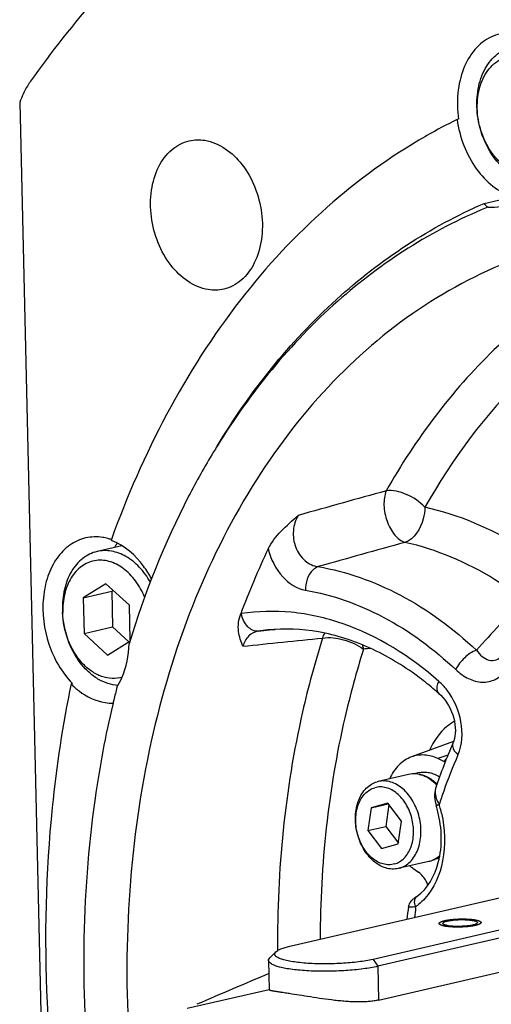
# Model space of a CAD drawing. Header units: millimetres. Extents: x -134 to 420, y 0 to 297.
# Tile 6 of 57: x 153.85 to 160.58, y 31.28 to 45.34. Entities that reach past the tile are written whole.
import ezdxf

# ---------------------------------------------------------------- set-up
doc = ezdxf.new("R2010")
doc.units = ezdxf.units.MM
doc.header["$LTSCALE"] = 23.1
doc.layers.get('0').update_dxf_attribs({"linetype": 'CONTINUOUS'})
doc.layers.add('AXIS', color=7, linetype='CONTINUOUS')
doc.layers.add('COMPONENTS', color=7, linetype='CONTINUOUS')

msp = doc.modelspace()

# ---------------------------------------------------------------- linework, layer by layer
at = {"color": 7, "linetype": 'CONTINUOUS'}
for p, q in [((157.70189, 32.10633), (162.18888, 33.1459)), ((163.37635, 32.95829), (158.88936, 31.91872)), ((163.44436, 32.8596), (158.95737, 31.82004)), ((157.50115, 32.02534), (157.41491, 31.9385)), ((157.3979, 31.9035), (157.40762, 31.48248))]:
    msp.add_line(p, q, dxfattribs=at)
at = {"color": 9, "linetype": 'CONTINUOUS'}
for p, q in [((158.88936, 31.91872), (158.95737, 31.82004)), ((158.95737, 31.82004), (158.96849, 31.33821))]:
    msp.add_line(p, q, dxfattribs=at)
at = {"color": 2, "linetype": 'CONTINUOUS'}
for points in [[(159.92726, 32.39055), (159.92402, 32.39119), (159.91917, 32.39214), (159.9127, 32.39342), (159.90785, 32.39437), (159.90299, 32.39533), (159.89895, 32.39613), (159.89571, 32.39676), (159.89328, 32.39724), (159.89127, 32.39764), (159.88984, 32.39792), (159.88905, 32.39808), (159.88839, 32.39819), (159.88798, 32.39834), (159.88735, 32.39853), (159.88628, 32.39887), (159.88473, 32.39934), (159.88289, 32.39991), (159.88042, 32.40068), (159.87734, 32.40163), (159.87364, 32.40278), (159.86994, 32.40392), (159.86686, 32.40487), (159.8644, 32.40564), (159.86286, 32.40611), (159.86162, 32.4065), (159.8607, 32.40678), (159.85993, 32.40702), (159.85939, 32.40719), (159.85909, 32.40728), (159.85883, 32.40735), (159.85871, 32.40744), (159.8585, 32.40754), (159.85815, 32.40773), (159.85765, 32.408), (159.85705, 32.40832), (159.85625, 32.40875), (159.85525, 32.40929), (159.85365, 32.41015), (159.85165, 32.41122), (159.84925, 32.41251), (159.84685, 32.4138), (159.84485, 32.41488), (159.84325, 32.41574), (159.84225, 32.41627), (159.84145, 32.4167), (159.84084, 32.41703), (159.84035, 32.4173), (159.83999, 32.41748), (159.8398, 32.41759), (159.83962, 32.41767), (159.83959, 32.41776), (159.83949, 32.41788), (159.83935, 32.41808), (159.83913, 32.41838), (159.83888, 32.41873), (159.83854, 32.4192), (159.83812, 32.41979), (159.83744, 32.42073), (159.83659, 32.4219), (159.83557, 32.42331), (159.83456, 32.42472), (159.83371, 32.4259), (159.83303, 32.42684), (159.8326, 32.42743), (159.83227, 32.4279), (159.83201, 32.42825), (159.8318, 32.42855), (159.83165, 32.42875), (159.83157, 32.42887), (159.83148, 32.42896), (159.83154, 32.42905), (159.83156, 32.42916), (159.83163, 32.42937), (159.83172, 32.42967), (159.83183, 32.43003), (159.83198, 32.4305), (159.83216, 32.4311), (159.83246, 32.43205), (159.83282, 32.43324), (159.83326, 32.43467), (159.8337, 32.4361), (159.83407, 32.43729), (159.83436, 32.43824), (159.83454, 32.43884), (159.83469, 32.43932), (159.8348, 32.43967), (159.83489, 32.43997), (159.83495, 32.44018), (159.835, 32.4403), (159.83499, 32.44039), (159.83514, 32.44048), (159.83529, 32.44059), (159.83556, 32.4408), (159.83594, 32.44109), (159.83641, 32.44145), (159.83702, 32.44192), (159.8378, 32.44251), (159.83903, 32.44346), (159.84057, 32.44464), (159.84242, 32.44605), (159.84427, 32.44747), (159.84581, 32.44865), (159.84704, 32.44959), (159.84782, 32.45018), (159.84843, 32.45066), (159.84889, 32.45101), (159.84928, 32.45131), (159.84955, 32.45151), (159.84971, 32.45163), (159.8498, 32.45172), (159.85003, 32.4518), (159.85028, 32.45192), (159.85075, 32.45211), (159.85141, 32.45239), (159.85221, 32.45273), (159.85328, 32.45318), (159.8546, 32.45374), (159.85673, 32.45464), (159.85939, 32.45577), (159.86258, 32.45712), (159.86577, 32.45847), (159.86843, 32.45959), (159.87055, 32.46049), (159.87188, 32.46106), (159.87295, 32.46151), (159.87374, 32.46184), (159.87441, 32.46213), (159.87487, 32.46232), (159.87514, 32.46244), (159.87531, 32.46252), (159.87562, 32.4626), (159.87599, 32.4627), (159.87665, 32.46289), (159.87758, 32.46315), (159.87871, 32.46346), (159.88021, 32.46388), (159.88208, 32.4644), (159.88508, 32.46524), (159.88883, 32.46628), (159.89332, 32.46753), (159.89782, 32.46879), (159.90157, 32.46983), (159.90457, 32.47067), (159.90681, 32.47129), (159.90869, 32.47181), (159.91, 32.47218), (159.91076, 32.47239), (159.91128, 32.47255), (159.91201, 32.47268), (159.9129, 32.47286), (159.91451, 32.47317), (159.91679, 32.47361), (159.91953, 32.47414), (159.92318, 32.47485), (159.92774, 32.47574), (159.93321, 32.4768), (159.93869, 32.47787), (159.94325, 32.47876), (159.9469, 32.47946), (159.94964, 32.48), (159.95192, 32.48044), (159.95351, 32.48075), (159.95444, 32.48093), (159.95508, 32.48107), (159.95591, 32.48117), (159.95695, 32.48131), (159.9588, 32.48156), (159.96143, 32.48192), (159.96459, 32.48235), (159.96879, 32.48292), (159.97406, 32.48364), (159.98037, 32.4845), (159.98668, 32.48535), (159.99195, 32.48607), (159.99615, 32.48664), (159.99931, 32.48707), (160.00194, 32.48743), (160.00378, 32.48768), (160.00484, 32.48782), (160.0056, 32.48794), (160.00649, 32.48801), (160.00764, 32.48811), (160.00966, 32.48829), (160.01254, 32.48855), (160.01599, 32.48886), (160.0206, 32.48927), (160.02636, 32.48979), (160.03327, 32.49041), (160.04018, 32.49103), (160.04709, 32.49165), (160.05286, 32.49216), (160.05688, 32.49253), (160.0592, 32.49273), (160.06089, 32.49291), (160.06277, 32.49298), (160.06522, 32.4931), (160.06953, 32.49331), (160.07567, 32.49361), (160.08305, 32.49397), (160.09289, 32.49446), (160.10272, 32.49493), (160.11133, 32.49537), (160.11625, 32.49559), (160.11995, 32.49582), (160.12359, 32.49581), (160.12846, 32.49588), (160.13698, 32.49596), (160.14915, 32.49609), (160.16133, 32.49622), (160.16984, 32.4963), (160.17411, 32.49635), (160.17654, 32.49637), (160.17838, 32.49642), (160.18013, 32.49634), (160.1825, 32.49628), (160.18662, 32.49616), (160.19489, 32.49593), (160.20432, 32.49565), (160.21376, 32.49539), (160.22084, 32.49518), (160.22674, 32.49501), (160.23087, 32.4949), (160.23322, 32.49482), (160.23503, 32.4948), (160.23664, 32.49466), (160.23885, 32.49451), (160.24268, 32.49422), (160.24817, 32.49383), (160.25475, 32.49336), (160.26134, 32.49288), (160.26792, 32.49241), (160.27341, 32.49202), (160.2778, 32.4917), (160.28109, 32.49146), (160.28383, 32.49127), (160.28576, 32.49113), (160.28685, 32.49105), (160.2877, 32.491), (160.28841, 32.4909), (160.28941, 32.49078), (160.29114, 32.49056), (160.29362, 32.49025), (160.29658, 32.48988), (160.30054, 32.48938), (160.30549, 32.48877), (160.3134, 32.48778), (160.3233, 32.48654), (160.33121, 32.48555), (160.33517, 32.48506)], [(160.33517, 32.48506), (160.3384, 32.48442), (160.34326, 32.48346), (160.34973, 32.48219), (160.35458, 32.48123), (160.35944, 32.48028), (160.36348, 32.47948), (160.36672, 32.47884), (160.36914, 32.47836), (160.37116, 32.47796), (160.37259, 32.47769), (160.37338, 32.47753), (160.37404, 32.47741), (160.37445, 32.47726), (160.37508, 32.47707), (160.37615, 32.47674), (160.37769, 32.47626), (160.37954, 32.47569), (160.38201, 32.47493), (160.38509, 32.47397), (160.38879, 32.47283), (160.39248, 32.47168), (160.39556, 32.47073), (160.39803, 32.46997), (160.39957, 32.46949), (160.4008, 32.46911), (160.40173, 32.46882), (160.4025, 32.46858), (160.40304, 32.46842), (160.40334, 32.46832), (160.4036, 32.46825), (160.40372, 32.46817), (160.40393, 32.46806), (160.40427, 32.46787), (160.40478, 32.46761), (160.40538, 32.46728), (160.40618, 32.46685), (160.40718, 32.46632), (160.40878, 32.46546), (160.41078, 32.46438), (160.41318, 32.46309), (160.41558, 32.4618), (160.41758, 32.46073), (160.41918, 32.45987), (160.42018, 32.45933), (160.42098, 32.4589), (160.42158, 32.45858), (160.42208, 32.45831), (160.42244, 32.45812), (160.42263, 32.45801), (160.42281, 32.45794), (160.42284, 32.45785), (160.42293, 32.45773), (160.42308, 32.45752), (160.42329, 32.45723), (160.42355, 32.45688), (160.42389, 32.45641), (160.42431, 32.45582), (160.42499, 32.45488), (160.42584, 32.4537), (160.42685, 32.45229), (160.42787, 32.45088), (160.42872, 32.44971), (160.4294, 32.44877), (160.42982, 32.44818), (160.43016, 32.44771), (160.43042, 32.44735), (160.43063, 32.44706), (160.43078, 32.44685), (160.43085, 32.44674), (160.43095, 32.44665), (160.43089, 32.44656), (160.43086, 32.44644), (160.43079, 32.44623), (160.43071, 32.44593), (160.43059, 32.44558), (160.43045, 32.4451), (160.43027, 32.44451), (160.42997, 32.44355), (160.42961, 32.44236), (160.42917, 32.44093), (160.42873, 32.43951), (160.42836, 32.43831), (160.42807, 32.43736), (160.42788, 32.43677), (160.42774, 32.43629), (160.42763, 32.43593), (160.42753, 32.43564), (160.42747, 32.43543), (160.42743, 32.43531), (160.42743, 32.43522), (160.42728, 32.43513), (160.42714, 32.43501), (160.42686, 32.43481), (160.42648, 32.43451), (160.42602, 32.43416), (160.4254, 32.43368), (160.42463, 32.43309), (160.4234, 32.43215), (160.42186, 32.43097), (160.42001, 32.42955), (160.41816, 32.42814), (160.41662, 32.42696), (160.41538, 32.42601), (160.41461, 32.42542), (160.41399, 32.42495), (160.41353, 32.4246), (160.41314, 32.4243), (160.41288, 32.42409), (160.41272, 32.42398), (160.41263, 32.42389), (160.4124, 32.4238), (160.41215, 32.42369), (160.41167, 32.42349), (160.41101, 32.42321), (160.41022, 32.42287), (160.40915, 32.42242), (160.40782, 32.42186), (160.4057, 32.42096), (160.40304, 32.41984), (160.39985, 32.41849), (160.39666, 32.41714), (160.394, 32.41601), (160.39187, 32.41511), (160.39055, 32.41455), (160.38948, 32.4141), (160.38869, 32.41376), (160.38802, 32.41348), (160.38756, 32.41328), (160.38728, 32.41317), (160.38711, 32.41308), (160.3868, 32.41301), (160.38644, 32.4129), (160.38578, 32.41272), (160.38484, 32.41246), (160.38372, 32.41215), (160.38222, 32.41173), (160.38034, 32.41121), (160.37735, 32.41037), (160.3736, 32.40933), (160.3691, 32.40807), (160.36461, 32.40682), (160.36086, 32.40578), (160.35786, 32.40494), (160.35561, 32.40431), (160.35373, 32.40379), (160.35243, 32.40342), (160.35167, 32.40322), (160.35115, 32.40305), (160.35042, 32.40293), (160.34952, 32.40275), (160.34792, 32.40244), (160.34564, 32.402), (160.3429, 32.40146), (160.33925, 32.40075), (160.33469, 32.39987), (160.32921, 32.3988), (160.32374, 32.39774), (160.31918, 32.39685), (160.31553, 32.39614), (160.31279, 32.39561), (160.3105, 32.39517), (160.30891, 32.39485), (160.30799, 32.39468), (160.30734, 32.39454), (160.30652, 32.39444), (160.30548, 32.39429), (160.30363, 32.39404), (160.301, 32.39369), (160.29784, 32.39326), (160.29363, 32.39268), (160.28837, 32.39197), (160.28206, 32.39111), (160.27574, 32.39025), (160.27048, 32.38954), (160.26627, 32.38896), (160.26312, 32.38853), (160.26048, 32.38818), (160.25865, 32.38792), (160.25759, 32.38778), (160.25682, 32.38767), (160.25593, 32.3876), (160.25479, 32.38749), (160.25277, 32.38731), (160.24989, 32.38705), (160.24643, 32.38675), (160.24183, 32.38633), (160.23607, 32.38582), (160.22916, 32.3852), (160.22224, 32.38458), (160.21533, 32.38395), (160.20957, 32.38344), (160.20554, 32.38307), (160.20323, 32.38288), (160.20154, 32.3827), (160.19965, 32.38263), (160.19721, 32.3825), (160.1929, 32.3823), (160.18675, 32.38199), (160.17938, 32.38163), (160.16954, 32.38115), (160.1597, 32.38067), (160.1511, 32.38024), (160.14618, 32.38001), (160.14248, 32.37978), (160.13884, 32.3798), (160.13397, 32.37973), (160.12545, 32.37965), (160.11328, 32.37952), (160.1011, 32.37939), (160.09258, 32.3793), (160.08832, 32.37925), (160.08589, 32.37923), (160.08405, 32.37919), (160.0823, 32.37927), (160.07993, 32.37932), (160.0758, 32.37945), (160.06754, 32.37968), (160.0581, 32.37995), (160.04867, 32.38022), (160.04159, 32.38042), (160.03569, 32.38059), (160.03155, 32.38071), (160.02921, 32.38078), (160.02739, 32.38081), (160.02579, 32.38095), (160.02358, 32.3811), (160.01975, 32.38138), (160.01426, 32.38177), (160.00767, 32.38225), (160.00109, 32.38272), (159.9945, 32.38319), (159.98902, 32.38359), (159.98463, 32.3839), (159.98133, 32.38414), (159.97859, 32.38434), (159.97667, 32.38448), (159.97558, 32.38456), (159.97473, 32.38461), (159.97401, 32.38471), (159.97301, 32.38483), (159.97129, 32.38505), (159.96881, 32.38536), (159.96584, 32.38573), (159.96189, 32.38622), (159.95694, 32.38684), (159.94903, 32.38783), (159.93913, 32.38907), (159.93122, 32.39006), (159.92726, 32.39055)]]:
    msp.add_open_spline(points, degree=3, knots=[0, 0, 0, 0, 0.015625, 0.0234375, 0.03125, 0.0390625, 0.046875, 0.05078125, 0.0546875, 0.05859375, 0.06054688, 0.06152344, 0.0625, 0.06347656, 0.06445312, 0.06640625, 0.0703125, 0.07421875, 0.078125, 0.0859375, 0.09375, 0.1015625, 0.109375, 0.11328125, 0.1171875, 0.11914062, 0.12109375, 0.12304688, 0.12402344, 0.12451172, 0.125, 0.12548828, 0.12597656, 0.12695312, 0.12890625, 0.13085938, 0.1328125, 0.13671875, 0.140625, 0.1484375, 0.15625, 0.1640625, 0.171875, 0.17578125, 0.1796875, 0.18164062, 0.18359375, 0.18554688, 0.18652344, 0.18701172, 0.1875, 0.18798828, 0.18847656, 0.18945312, 0.19140625, 0.19335938, 0.1953125, 0.19921875, 0.203125, 0.2109375, 0.21875, 0.2265625, 0.234375, 0.23828125, 0.2421875, 0.24414062, 0.24609375, 0.24804688, 0.24902344, 0.24951172, 0.25, 0.25048828, 0.25097656, 0.25195312, 0.25390625, 0.25585938, 0.2578125, 0.26171875, 0.265625, 0.2734375, 0.28125, 0.2890625, 0.296875, 0.30078125, 0.3046875, 0.30664062, 0.30859375, 0.31054688, 0.31152344, 0.31201172, 0.3125, 0.31298828, 0.31347656, 0.31445312, 0.31640625, 0.31835938, 0.3203125, 0.32421875, 0.328125, 0.3359375, 0.34375, 0.3515625, 0.359375, 0.36328125, 0.3671875, 0.36914062, 0.37109375, 0.37304688, 0.37402344, 0.37451172, 0.375, 0.37548828, 0.37597656, 0.37695312, 0.37890625, 0.38085938, 0.3828125, 0.38671875, 0.390625, 0.3984375, 0.40625, 0.4140625, 0.421875, 0.42578125, 0.4296875, 0.43164062, 0.43359375, 0.43554688, 0.43652344, 0.43701172, 0.4375, 0.43798828, 0.43847656, 0.43945312, 0.44140625, 0.44335938, 0.4453125, 0.44921875, 0.453125, 0.4609375, 0.46875, 0.4765625, 0.484375, 0.48828125, 0.4921875, 0.49609375, 0.49804688, 0.49902344, 0.5, 0.50097656, 0.50195312, 0.50390625, 0.5078125, 0.51171875, 0.515625, 0.5234375, 0.53125, 0.5390625, 0.546875, 0.55078125, 0.5546875, 0.55859375, 0.56054688, 0.56152344, 0.5625, 0.56347656, 0.56445312, 0.56640625, 0.5703125, 0.57421875, 0.578125, 0.5859375, 0.59375, 0.6015625, 0.609375, 0.61328125, 0.6171875, 0.62109375, 0.62304688, 0.62402344, 0.625, 0.62597656, 0.62695312, 0.62890625, 0.6328125, 0.63671875, 0.640625, 0.6484375, 0.65625, 0.6640625, 0.671875, 0.6796875, 0.68359375, 0.68554688, 0.6875, 0.68945312, 0.69140625, 0.6953125, 0.703125, 0.7109375, 0.71875, 0.734375, 0.7421875, 0.74609375, 0.75, 0.75390625, 0.7578125, 0.765625, 0.78125, 0.796875, 0.8046875, 0.80859375, 0.81054688, 0.8125, 0.81445312, 0.81640625, 0.8203125, 0.828125, 0.84375, 0.8515625, 0.859375, 0.8671875, 0.87109375, 0.87304688, 0.875, 0.87695312, 0.87890625, 0.8828125, 0.890625, 0.8984375, 0.90625, 0.9140625, 0.921875, 0.92578125, 0.9296875, 0.93359375, 0.93554688, 0.93652344, 0.9375, 0.93847656, 0.93945312, 0.94140625, 0.9453125, 0.94921875, 0.953125, 0.9609375, 0.96875, 0.984375, 1, 1, 1, 1], dxfattribs=at)
at = {"color": 7, "linetype": 'CONTINUOUS'}
for points, knots in [([(157.50114, 32.02532), (157.50967, 32.03391), (157.53334, 32.0501), (157.59959, 32.08036), (157.65856, 32.09629), (157.70189, 32.10633)], [0, 0, 0, 0, 0.16635817, 0.38872666, 1, 1, 1, 1]), ([(157.39791, 31.9035), (157.39784, 31.90642), (157.39929, 31.91971), (157.40768, 31.93121), (157.41491, 31.9385)], [0, 0, 0, 0, 0.22167711, 1, 1, 1, 1]), ([(158.88936, 31.91872), (158.8215, 31.903), (158.67112, 31.87865), (158.43289, 31.85788), (158.18055, 31.85164), (157.97333, 31.85918), (157.82044, 31.87375), (157.72221, 31.88776), (157.63877, 31.90479), (157.57225, 31.92436), (157.52846, 31.94357), (157.50412, 31.96092), (157.49246, 31.97327), (157.48594, 31.98641), (157.48518, 32.00571), (157.49419, 32.01832), (157.50114, 32.02532)], [0, 0, 0, 0, 0.14136076, 0.30853653, 0.48504173, 0.65326109, 0.72898877, 0.79660491, 0.85454578, 0.90162313, 0.93722441, 0.95085454, 0.96203168, 0.97137595, 0.97998124, 1, 1, 1, 1]), ([(158.95737, 31.82004), (158.88836, 31.80405), (158.73592, 31.77858), (158.49358, 31.75545), (158.23405, 31.74601), (158.01738, 31.75026), (157.85294, 31.76169), (157.74255, 31.77354), (157.64432, 31.78869), (157.56088, 31.80636), (157.49247, 31.82725), (157.43647, 31.85099), (157.3984, 31.88182), (157.39791, 31.9035)], [0, 0, 0, 0, 0.13276051, 0.28914217, 0.45602444, 0.61920163, 0.69503705, 0.76486967, 0.8272705, 0.88102594, 0.92521425, 0.95935985, 1, 1, 1, 1])]:
    msp.add_open_spline(points, degree=3, knots=knots, dxfattribs=at)
at = {"layer": 'AXIS', "color": 7, "linetype": 'CONTINUOUS'}
for points, knots in [([(159.88378, 32.43209), (159.88365, 32.43783), (159.89305, 32.44654), (159.90742, 32.45365), (159.93325, 32.46312), (159.97501, 32.47235), (160.05794, 32.48386), (160.16786, 32.48827), (160.2575, 32.48342), (160.29948, 32.47679)], [0, 0, 0, 0, 0.0402123, 0.07363429, 0.11682981, 0.2304602, 0.37365735, 0.70235401, 1, 1, 1, 1]), ([(159.91418, 32.4099), (159.90631, 32.41251), (159.89438, 32.41654), (159.88389, 32.42741), (159.88378, 32.43209)], [0, 0, 0, 0, 0.63940131, 1, 1, 1, 1]), ([(159.93593, 32.40395), (159.93395, 32.4044), (159.92663, 32.40613), (159.91939, 32.40816), (159.91418, 32.4099)], [0, 0, 0, 0, 0.27041834, 1, 1, 1, 1]), ([(159.96295, 32.39882), (159.96055, 32.3992), (159.95151, 32.40069), (159.9425, 32.40245), (159.93593, 32.40395)], [0, 0, 0, 0, 0.26484768, 1, 1, 1, 1]), ([(160.37865, 32.44352), (160.37878, 32.43778), (160.36938, 32.42906), (160.35501, 32.42196), (160.32918, 32.41249), (160.28742, 32.40325), (160.20448, 32.39175), (160.09457, 32.38734), (160.00492, 32.39219), (159.96295, 32.39882)], [0, 0, 0, 0, 0.0402123, 0.07363429, 0.11682981, 0.2304602, 0.37365735, 0.70235401, 1, 1, 1, 1]), ([(160.29948, 32.47679), (160.30187, 32.47641), (160.31092, 32.47491), (160.31993, 32.47315), (160.3265, 32.47166)], [0, 0, 0, 0, 0.26484768, 1, 1, 1, 1]), ([(160.3265, 32.47166), (160.32848, 32.47121), (160.33579, 32.46947), (160.34304, 32.46744), (160.34825, 32.46571)], [0, 0, 0, 0, 0.27041834, 1, 1, 1, 1]), ([(160.34825, 32.46571), (160.35612, 32.46309), (160.36804, 32.45907), (160.37854, 32.4482), (160.37865, 32.44352)], [0, 0, 0, 0, 0.63940131, 1, 1, 1, 1])]:
    msp.add_open_spline(points, degree=3, knots=knots, dxfattribs=at)
at = {"layer": 'COMPONENTS', "color": 7, "linetype": 'CONTINUOUS'}
for p, q in [((153.84737, 44.15601), (154.41842, 19.41036)), ((160.10848, 43.91649), (160.08808, 43.91177)), ((159.65734, 43.68295), (159.6367, 43.67112)), ((160.47642, 42.71285), (160.88433, 42.80736)), ((155.30534, 37.82484), (154.95073, 37.74268)), ((155.15573, 37.91278), (155.15178, 37.90172)), ((155.07745, 37.28353), (154.75348, 37.08085)), ((155.41318, 36.97662), (155.07745, 37.28353)), ((154.75348, 37.08085), (155.16138, 37.17536)), ((155.18181, 37.18813), (155.16138, 37.17536)), ((155.16138, 37.17536), (155.17314, 36.66577)), ((154.75348, 37.08085), (154.76524, 36.57126)), ((155.42471, 36.47716), (155.41318, 36.97662)), ((154.76524, 36.57126), (155.17314, 36.66577)), ((154.76524, 36.57126), (155.10097, 36.26435)), ((155.17314, 36.66577), (155.40452, 36.45426)), ((155.10097, 36.26435), (155.42051, 36.46426)), ((154.60095, 35.85694), (154.58056, 35.85222)), ((159.83295, 35.71146), (159.83281, 35.71157)), ((160.03884, 35.03141), (159.43657, 34.8096)), ((160.02905, 35.00547), (160.02902, 35.00541)), ((159.90084, 34.74607), (159.81334, 34.78663)), ((158.96107, 34.45863), (158.94684, 34.455)), ((159.396, 34.5594), (158.96107, 34.45863)), ((159.54641, 34.58501), (159.47352, 34.56812)), ((158.86002, 34.0829), (158.8149, 33.75894)), ((159.09909, 34.14973), (158.86002, 34.0829)), ((158.86002, 34.0829), (159.10644, 34.13999)), ((159.11341, 34.13076), (159.06984, 33.81801)), ((159.29304, 33.8926), (159.09909, 34.14973)), ((159.7824, 34.14194), (159.79118, 34.11049)), ((159.24792, 33.56864), (159.29304, 33.8926)), ((158.8149, 33.75894), (159.06984, 33.81801)), ((158.8149, 33.75894), (159.00885, 33.50181)), ((159.06984, 33.81801), (159.24948, 33.57985)), ((159.00885, 33.50181), (159.24792, 33.56864)), ((159.83012, 33.36044), (159.7573, 33.34357)), ((159.26308, 33.22017), (159.24885, 33.21653)), ((159.68378, 33.3173), (159.26315, 33.21985)), ((159.45572, 33.22189), (159.53888, 33.1623)), ((159.69802, 33.32092), (159.69876, 33.32113)), ((159.39521, 32.67839), (159.3934, 32.66766)), ((158.96849, 31.33821), (163.45547, 32.37777)), ((156.23845, 31.21994), (157.40743, 31.49077))]:
    msp.add_line(p, q, dxfattribs=at)
at = {"layer": 'COMPONENTS', "color": 9, "linetype": 'CONTINUOUS'}
for p, q in [((157.00897, 36.85548), (157.00121, 36.85419)), ((157.25157, 36.60533), (157.3704, 36.61784)), ((157.3704, 36.61784), (157.45965, 36.62723)), ((157.45965, 36.62723), (157.49095, 36.63053)), ((159.95773, 34.83644), (159.81334, 34.78663)), ((159.90084, 34.74607), (159.93704, 34.78515)), ((159.69801, 33.32094), (159.68378, 33.3173)), ((159.69801, 33.32094), (159.69875, 33.32114)), ((159.49673, 32.6535), (159.4994, 32.67236))]:
    msp.add_line(p, q, dxfattribs=at)
at = {"layer": 'COMPONENTS', "color": 7, "linetype": 'CONTINUOUS'}
for points in [[(159.83295, 35.71146), (159.85597, 35.68986), (159.88654, 35.65714), (159.91546, 35.62131), (159.94239, 35.5828), (159.96707, 35.54198), (159.98925, 35.49933), (160.0087, 35.45532), (160.02535, 35.41024), (160.03903, 35.3646), (160.04963, 35.31895), (160.05716, 35.27361), (160.06158, 35.2291), (160.06293, 35.18608), (160.06136, 35.14504), (160.05706, 35.10646), (160.05032, 35.07091), (160.04159, 35.03895), (160.03135, 35.01089), (160.02905, 35.00547)], [(159.78097, 34.36055), (159.77289, 34.33095), (159.76818, 34.3019), (159.76613, 34.27167), (159.76665, 34.24051)], [(159.76665, 34.24051), (159.76962, 34.20838), (159.77493, 34.17539), (159.7824, 34.14194)], [(159.47719, 32.79141), (159.46917, 32.78531), (159.46129, 32.77909), (159.45339, 32.77249), (159.44551, 32.76541), (159.43738, 32.75734), (159.42878, 32.74766), (159.42016, 32.7363), (159.41223, 32.72367), (159.40528, 32.70984), (159.39949, 32.69463), (159.39521, 32.67839)], [(159.51498, 32.81861), (159.50591, 32.8122), (159.49549, 32.80477), (159.48592, 32.79785), (159.47719, 32.79141)]]:
    msp.add_lwpolyline(points, dxfattribs=at)
for centre, radius, start, end in [((161.71775, 44.1444), 1.62533, 181.351083, 188.060675), ((163.62423, 36.73551), 8.00019, 116.23203, 119.725705), ((163.15877, 36.18202), 6.99192, 112.090538, 112.313778), ((165.62673, 33.70735), 10.53686, 148.276513, 148.80882), ((154.92082, 37.24603), 0.70638, 75.100282, 80.989116), ((154.90997, 37.20478), 0.74904, 70.84076, 75.109097), ((154.87782, 37.16617), 0.78491, 68.346285, 69.572019), ((155.969, 37.31943), 0.90933, 145.180682, 148.015865), ((155.94727, 37.33431), 0.88299, 144.753884, 145.168248), ((155.93773, 37.34109), 0.8713, 143.233052, 144.756327), ((167.7594, 32.85105), 11.47884, 154.567694, 159.589696), ((155.74612, 36.93558), 1.29035, 181.324155, 182.789768), ((155.43644, 36.68416), 1.17573, 224.220501, 224.714894), ((169.11502, 32.2772), 14.3214, 165.74171, 166.49404), ((156.8024, 32.28649), 4.57325, 48.498531, 49.984071), ((155.1686, 36.23567), 0.65852, 260.9819, 271.109386), ((169.24474, 32.24584), 14.45486, 166.493259, 166.745575), ((167.32987, 31.82694), 7.96273, 156.473782, 161.446741), ((160.00237, 34.96484), 0.24119, 245.104187, 249.714519), ((159.34934, 33.97887), 0.62667, 44.076647, 45.744656), ((158.24024, 33.63774), 1.62139, 13.83245, 16.952408), ((159.61152, 33.68389), 0.3664, 306.016931, 308.469317), ((159.75734, 33.67462), 0.32249, 283.044758, 283.521489), ((159.893, 33.83151), 0.75023, 230.30695, 234.348645), ((159.60605, 33.65279), 0.34438, 283.04478, 285.489336), ((169.2056, 31.36872), 9.8978, 172.459088, 173.476011)]:
    msp.add_arc(centre, radius, start, end, dxfattribs=at)
at = {"layer": 'COMPONENTS', "color": 9, "linetype": 'CONTINUOUS'}
for centre, radius, start, end in [((206.01572, -131.64709), 176.60823, 105.4132639, 105.8361399), ((208.23994, -139.286), 183.78278, 105.429481, 105.8304395), ((297.9606, -88.42139), 185.73265, 137.4971257, 137.8027552), ((157.65495, 34.01273), 2.6238, 95.868319, 98.843858), ((158.12666, 36.23582), 0.63743, 10.25371, 15.50529), ((159.06303, 34.04311), 2.3268, 95.22564, 97.634552), ((167.02457, 31.81964), 7.55386, 156.446954, 160.671688), ((167.38701, 31.68918), 7.93905, 160.649005, 162.089996), ((158.13883, 33.61413), 1.77084, 15.903106, 16.957479), ((158.13129, 33.612), 1.77868, 12.75155, 15.90251), ((168.92677, 31.3311), 9.52231, 172.017271, 172.839388), ((159.0717, 33.27918), 0.7424, 305.176579, 308.938725), ((219.15179, -114.24226), 158.48266, 112.9314628, 113.3350988)]:
    msp.add_arc(centre, radius, start, end, dxfattribs=at)
at = {"layer": 'COMPONENTS', "color": 7, "linetype": 'CONTINUOUS'}
for points, knots in [([(155.30032, 46.03884), (155.18417, 45.91772), (154.72185, 45.41623), (154.29869, 44.87891), (154.00245, 44.45865)], [0, 0, 0, 0, 0.24606659, 1, 1, 1, 1]), ([(160.70157, 45.13613), (160.61095, 45.11513), (160.43057, 45.02549), (160.23155, 44.78373), (160.11168, 44.46513), (160.09005, 44.2285), (160.09287, 44.10608)], [0, 0, 0, 0, 0.21699808, 0.45235454, 0.7143538, 1, 1, 1, 1]), ([(161.10672, 43.03691), (161.01763, 43.05099), (160.83486, 43.1285), (160.61439, 43.34352), (160.4523, 43.63373), (160.36614, 43.96585), (160.36555, 44.30189), (160.45129, 44.60369), (160.59609, 44.80322), (160.74362, 44.90383), (160.82396, 44.93353), (160.86459, 44.94294)], [0, 0, 0, 0, 0.11103758, 0.23606474, 0.37309065, 0.51529709, 0.65408869, 0.7820234, 0.89583576, 0.94866089, 1, 1, 1, 1]), ([(161.02242, 43.13569), (160.98039, 43.14234), (160.89516, 43.16758), (160.77586, 43.2354), (160.66575, 43.33112), (160.53414, 43.49383), (160.41618, 43.74267), (160.36102, 44.06669), (160.39188, 44.3349), (160.46565, 44.52169), (160.54053, 44.63805), (160.63389, 44.72941), (160.74251, 44.79165), (160.86182, 44.82157), (160.94357, 44.81904), (160.98372, 44.8127)], [0, 0, 0, 0, 0.05515929, 0.11389198, 0.17662904, 0.2431638, 0.38406848, 0.52795928, 0.66446777, 0.72771254, 0.7869483, 0.84251538, 0.89543623, 0.94731072, 1, 1, 1, 1]), ([(154.00245, 44.45865), (153.98663, 44.43621), (153.92467, 44.34098), (153.8765, 44.23703), (153.84737, 44.15601)], [0, 0, 0, 0, 0.24181615, 1, 1, 1, 1]), ([(160.08808, 43.91177), (160.12351, 43.66089), (160.29016, 43.20299), (160.67605, 42.87025), (160.88433, 42.80736)], [0, 0, 0, 0, 0.53801532, 1, 1, 1, 1]), ([(159.6367, 43.67112), (159.13734, 43.38413), (158.1765, 42.68569), (156.48633, 40.86111), (155.59263, 39.13507), (155.15573, 37.91278)], [0, 0, 0, 0, 0.23262396, 0.47573863, 1, 1, 1, 1]), ([(156.53675, 41.48208), (156.32914, 41.51488), (156.03044, 41.7412), (155.80785, 42.14724), (155.71047, 42.51847), (155.71, 42.89307), (155.80619, 43.22986), (155.99359, 43.4902), (156.17554, 43.58696), (156.26681, 43.60807)], [0, 0, 0, 0, 0.23310244, 0.37080086, 0.51370414, 0.65317396, 0.78173, 0.896095, 1, 1, 1, 1]), ([(156.48752, 43.61511), (156.69513, 43.58231), (156.99383, 43.356), (157.21642, 42.94996), (157.3138, 42.57872), (157.31427, 42.20413), (157.21808, 41.86733), (157.03068, 41.60699), (156.84873, 41.51024), (156.75745, 41.48913)], [0, 0, 0, 0, 0.23310244, 0.37080086, 0.51370414, 0.65317396, 0.78173, 0.896095, 1, 1, 1, 1]), ([(156.66344, 39.24761), (157.12983, 40.01797), (158.22512, 41.40211), (159.70631, 42.38246), (160.47642, 42.71285)], [0, 0, 0, 0, 0.51799053, 1, 1, 1, 1]), ([(160.50409, 42.65037), (159.7316, 42.33333), (158.24164, 41.37795), (157.13559, 40.01051), (156.66412, 39.24784)], [0, 0, 0, 0, 0.48221077, 1, 1, 1, 1]), ([(162.55943, 42.30559), (162.02655, 42.25083), (160.96179, 42.00529), (159.48676, 41.24185), (158.18417, 40.11509), (157.09471, 38.6679), (156.24809, 36.94851), (155.45855, 34.3163), (155.32073, 32.18056), (155.40737, 30.75206)], [0, 0, 0, 0, 0.10751211, 0.21661892, 0.3301891, 0.45025837, 0.57780221, 0.7127713, 1, 1, 1, 1]), ([(156.61303, 39.16434), (156.48767, 38.95726), (155.99958, 38.085), (155.62791, 37.14931), (155.40774, 36.42505)], [0, 0, 0, 0, 0.24229752, 1, 1, 1, 1]), ([(157.39294, 37.78057), (157.43773, 37.87454), (157.57572, 38.04524), (157.73692, 38.18661), (157.82161, 38.25816)], [0, 0, 0, 0, 0.48423051, 1, 1, 1, 1]), ([(154.78794, 37.93593), (154.70817, 37.91748), (154.5497, 37.84448), (154.36303, 37.6489), (154.23503, 37.38636), (154.15058, 36.96742), (154.2205, 36.41398), (154.44386, 36.0183), (154.59385, 35.86418)], [0, 0, 0, 0, 0.10130683, 0.20950098, 0.32839566, 0.45798089, 0.7338924, 1, 1, 1, 1]), ([(155.72852, 37.35159), (155.69487, 37.41497), (155.55624, 37.63802), (155.3455, 37.82501), (155.16745, 37.89569)], [0, 0, 0, 0, 0.27252481, 1, 1, 1, 1]), ([(154.95073, 37.74268), (154.91412, 37.7342), (154.84175, 37.70849), (154.70714, 37.62364), (154.56848, 37.45632), (154.4715, 37.19751), (154.45381, 37.00522), (154.45611, 36.90576)], [0, 0, 0, 0, 0.10773519, 0.21802169, 0.45306117, 0.71474761, 1, 1, 1, 1]), ([(155.71202, 37.30736), (155.668, 37.38402), (155.56721, 37.52258), (155.37644, 37.67817), (155.16428, 37.76064), (155.01757, 37.75817), (154.95073, 37.74268)], [0, 0, 0, 0, 0.2836884, 0.54384405, 0.77981428, 1, 1, 1, 1]), ([(155.63066, 37.08723), (155.5968, 37.17121), (155.51239, 37.32584), (155.33783, 37.50772), (155.16167, 37.59864), (155.0188, 37.62161), (154.91556, 37.61494), (154.81712, 37.58472), (154.69391, 37.51315), (154.56618, 37.3661), (154.47677, 37.13491), (154.46043, 36.96233), (154.46249, 36.87296)], [0, 0, 0, 0, 0.14369326, 0.27613909, 0.39488904, 0.45027307, 0.50407712, 0.55760567, 0.6122122, 0.7284181, 0.85814723, 1, 1, 1, 1]), ([(155.25021, 35.83068), (155.20137, 35.83313), (155.10102, 35.85241), (154.95817, 35.91921), (154.82473, 36.02107), (154.66282, 36.20154), (154.51435, 36.48662), (154.46364, 36.74251), (154.45729, 36.87277)], [0, 0, 0, 0, 0.10349165, 0.21335634, 0.33096713, 0.45631744, 0.72401122, 1, 1, 1, 1]), ([(155.30882, 35.94806), (155.26241, 35.93419), (155.16217, 35.92185), (155.01006, 35.95332), (154.86423, 36.03088), (154.68333, 36.19295), (154.51769, 36.47672), (154.46558, 36.73911), (154.46249, 36.87296)], [0, 0, 0, 0, 0.10223779, 0.20864641, 0.32301122, 0.446842, 0.71738558, 1, 1, 1, 1]), ([(157.03154, 36.39063), (157.00378, 36.45782), (156.95028, 36.60923), (156.97142, 36.7742), (157.00121, 36.85419)], [0, 0, 0, 0, 0.45995069, 1, 1, 1, 1]), ([(158.84597, 36.3626), (158.61193, 36.469), (158.13233, 36.625), (157.62683, 36.64746), (157.38669, 36.62278)], [0, 0, 0, 0, 0.51573274, 1, 1, 1, 1]), ([(155.23478, 35.80447), (155.26173, 35.84742), (155.36171, 36.03991), (155.40307, 36.25961), (155.40774, 36.42505)], [0, 0, 0, 0, 0.23453451, 1, 1, 1, 1]), ([(159.743, 35.78898), (159.67222, 35.84841), (159.39308, 36.06858), (159.08548, 36.25372), (158.84597, 36.3626)], [0, 0, 0, 0, 0.25996386, 1, 1, 1, 1]), ([(154.58056, 35.85222), (154.45998, 35.27022), (154.09262, 32.84438), (154.22136, 30.35102), (154.56105, 28.5259)], [0, 0, 0, 0, 0.24251271, 1, 1, 1, 1]), ([(154.58056, 35.85222), (154.6159, 35.81652), (154.75455, 35.69273), (154.93114, 35.60649), (155.06538, 35.58529)], [0, 0, 0, 0, 0.26988426, 1, 1, 1, 1]), ([(155.17493, 35.55999), (155.07067, 35.11734), (154.72639, 33.27176), (154.7129, 31.36918), (154.86544, 29.95633)], [0, 0, 0, 0, 0.24243288, 1, 1, 1, 1]), ([(159.43676, 34.80966), (159.36984, 34.78502), (159.24075, 34.69808), (159.15796, 34.56872), (159.12565, 34.49695)], [0, 0, 0, 0, 0.47532207, 1, 1, 1, 1]), ([(159.81334, 34.78663), (159.75357, 34.81434), (159.6267, 34.84986), (159.49534, 34.83122), (159.43676, 34.80966)], [0, 0, 0, 0, 0.51347833, 1, 1, 1, 1]), ([(159.54641, 34.58501), (159.56995, 34.59046), (159.61902, 34.5961), (159.69384, 34.58808), (159.76822, 34.56404), (159.81499, 34.53854), (159.8377, 34.52365)], [0, 0, 0, 0, 0.23730113, 0.48019886, 0.73337656, 1, 1, 1, 1]), ([(159.24885, 33.21654), (159.21994, 33.20984), (159.15898, 33.20433), (159.03263, 33.2267), (158.87966, 33.31898), (158.73986, 33.49771), (158.65163, 33.72217), (158.62667, 33.96267), (158.66815, 34.1873), (158.76052, 34.34188), (158.86173, 34.42243), (158.91817, 34.44698), (158.94684, 34.455)], [0, 0, 0, 0, 0.05211271, 0.1059742, 0.22314052, 0.35566382, 0.49827779, 0.64132315, 0.77496942, 0.89342069, 0.94772337, 1, 1, 1, 1]), ([(159.26308, 33.22017), (159.29175, 33.22818), (159.34819, 33.25274), (159.4494, 33.33329), (159.54177, 33.48787), (159.58324, 33.71249), (159.55828, 33.953), (159.47005, 34.17745), (159.33026, 34.35619), (159.17729, 34.44847), (159.05094, 34.47084), (158.98998, 34.46532), (158.96107, 34.45863)], [0, 0, 0, 0, 0.05227663, 0.10657931, 0.22503058, 0.35867685, 0.50172221, 0.64433618, 0.77685948, 0.8940258, 0.94788729, 1, 1, 1, 1]), ([(159.78666, 34.42771), (159.7333, 34.4797), (159.63874, 34.54332), (159.49769, 34.57247), (159.42867, 34.56697), (159.396, 34.5594)], [0, 0, 0, 0, 0.52253986, 0.76481392, 1, 1, 1, 1]), ([(159.55038, 34.56016), (159.59592, 34.55286), (159.68893, 34.51868), (159.76616, 34.45797), (159.80198, 34.42206)], [0, 0, 0, 0, 0.47626073, 1, 1, 1, 1]), ([(159.19349, 33.28099), (159.16808, 33.27389), (159.11424, 33.26664), (159.00163, 33.28212), (158.86379, 33.36014), (158.73698, 33.51652), (158.65595, 33.71521), (158.63155, 33.92952), (158.66691, 34.13046), (158.74851, 34.26915), (158.83857, 34.34142), (158.88889, 34.3634), (158.91445, 34.37055)], [0, 0, 0, 0, 0.05207178, 0.10567436, 0.2220152, 0.35397633, 0.49656974, 0.64003678, 0.77426451, 0.89317009, 0.94762033, 1, 1, 1, 1]), ([(159.19349, 33.28099), (159.21905, 33.28814), (159.26937, 33.31012), (159.35943, 33.38239), (159.44103, 33.52108), (159.47639, 33.72202), (159.45199, 33.93633), (159.37096, 34.13502), (159.24415, 34.2914), (159.10631, 34.36942), (158.9937, 34.3849), (158.93986, 34.37765), (158.91445, 34.37055)], [0, 0, 0, 0, 0.05237967, 0.10682991, 0.22573549, 0.35996322, 0.50343026, 0.64602367, 0.7779848, 0.89432564, 0.94792822, 1, 1, 1, 1]), ([(159.51499, 32.81861), (159.67118, 32.92865), (159.89247, 33.34644), (159.87212, 33.79191), (159.81461, 34.02538)], [0, 0, 0, 0, 0.44276788, 1, 1, 1, 1]), ([(159.69876, 33.32113), (159.71158, 33.32471), (159.7626, 33.34219), (159.80927, 33.37166), (159.83984, 33.39831)], [0, 0, 0, 0, 0.24710349, 1, 1, 1, 1]), ([(159.6714, 32.97733), (159.66482, 32.99664), (159.63494, 33.06707), (159.58449, 33.12962), (159.53888, 33.1623)], [0, 0, 0, 0, 0.2665939, 1, 1, 1, 1]), ([(157.69395, 31.42945), (157.6819, 31.43135), (157.65779, 31.43515), (157.62163, 31.4408), (157.59149, 31.44548), (157.56737, 31.44921), (157.54929, 31.45202), (157.5312, 31.45483), (157.51312, 31.45766), (157.49504, 31.46053), (157.47999, 31.46299), (157.46796, 31.46503), (157.45895, 31.46661), (157.44995, 31.46825), (157.44096, 31.47), (157.4335, 31.47159), (157.42757, 31.47299), (157.42314, 31.47414), (157.41948, 31.47521), (157.41658, 31.47617), (157.41444, 31.47697), (157.41234, 31.47789), (157.41065, 31.47878), (157.4094, 31.47966), (157.40854, 31.48042), (157.40785, 31.48134), (157.40763, 31.4821), (157.40762, 31.48248)], [0, 0, 0, 0, 0.12500343, 0.25000686, 0.37501029, 0.43751201, 0.50001373, 0.56251544, 0.62501715, 0.68751885, 0.75002048, 0.78127132, 0.81252214, 0.84377292, 0.87502357, 0.90627383, 0.92189916, 0.93752434, 0.95314906, 0.96096179, 0.96877441, 0.97658657, 0.98439695, 0.98830378, 0.99220974, 0.99611341, 1, 1, 1, 1]), ([(158.96849, 31.33821), (158.94749, 31.33334), (158.90338, 31.32502), (158.83415, 31.31668), (158.75992, 31.31192), (158.68146, 31.31058), (158.59955, 31.3124), (158.51497, 31.31707), (158.42853, 31.32418), (158.31165, 31.33639), (158.16678, 31.35536), (157.99827, 31.38084), (157.84124, 31.40596), (157.74106, 31.42201), (157.69395, 31.42945)], [0, 0, 0, 0, 0.05035609, 0.10473308, 0.16276653, 0.22401268, 0.28796978, 0.3540955, 0.42181918, 0.49054868, 0.62855943, 0.76302556, 0.88860595, 1, 1, 1, 1])]:
    msp.add_open_spline(points, degree=3, knots=knots, dxfattribs=at)
for points in [[(156.26681, 43.60807), (156.33853, 43.62466), (156.41482, 43.6266), (156.48752, 43.61511)], [(160.47642, 42.71285), (160.48595, 42.68999), (160.50622, 42.66963), (160.52931, 42.66067)], [(160.52931, 42.66067), (160.59059, 42.65658), (160.65315, 42.66135), (160.71298, 42.6752)], [(156.75745, 41.48913), (156.68574, 41.47254), (156.60945, 41.4706), (156.53675, 41.48208)], [(155.03146, 37.9437), (154.95124, 37.95637), (154.86706, 37.95423), (154.78794, 37.93593)]]:
    msp.add_open_spline(points, degree=3, dxfattribs=at)
at = {"layer": 'COMPONENTS', "color": 9, "linetype": 'CONTINUOUS'}
for points, knots in [([(161.21911, 41.14644), (161.00812, 40.98243), (160.1687, 40.25215), (159.49192, 39.34395), (159.07691, 38.60923)], [0, 0, 0, 0, 0.24052326, 1, 1, 1, 1]), ([(161.61529, 40.75825), (161.42018, 40.60211), (160.64428, 39.91054), (160.01613, 39.06068), (159.62851, 38.37446)], [0, 0, 0, 0, 0.2407434, 1, 1, 1, 1]), ([(159.07691, 38.60923), (159.05086, 38.54573), (159.03331, 38.39431), (159.07853, 38.17392), (159.1786, 37.98328), (159.28747, 37.89104), (159.34414, 37.873)], [0, 0, 0, 0, 0.24365015, 0.52318565, 0.78889839, 1, 1, 1, 1]), ([(159.62851, 38.37446), (159.55609, 38.4541), (159.38238, 38.57102), (159.17301, 38.62222), (159.07691, 38.60923)], [0, 0, 0, 0, 0.52608126, 1, 1, 1, 1]), ([(157.82161, 38.25816), (157.78112, 38.19397), (157.7334, 38.03729), (157.76853, 37.79911), (157.89751, 37.60259), (158.03756, 37.53473), (158.10558, 37.52649)], [0, 0, 0, 0, 0.25099033, 0.51821785, 0.77340635, 1, 1, 1, 1]), ([(159.62851, 38.37446), (159.62787, 38.31937), (159.60207, 38.1264), (159.47829, 37.92083), (159.34414, 37.873)], [0, 0, 0, 0, 0.27892672, 1, 1, 1, 1]), ([(161.4375, 37.50728), (161.29703, 37.61419), (160.74455, 37.99571), (160.11202, 38.26818), (159.62851, 38.37446)], [0, 0, 0, 0, 0.26284544, 1, 1, 1, 1]), ([(161.03042, 37.06464), (160.89948, 37.1643), (160.38448, 37.51994), (159.79485, 37.77393), (159.34414, 37.873)], [0, 0, 0, 0, 0.26284545, 1, 1, 1, 1]), ([(157.39294, 37.78057), (157.42933, 37.63551), (157.55155, 37.37734), (157.80049, 37.21133), (157.92456, 37.19052)], [0, 0, 0, 0, 0.54314114, 1, 1, 1, 1]), ([(158.10558, 37.52649), (158.07879, 37.51688), (157.96702, 37.44022), (157.92274, 37.29378), (157.92456, 37.19052)], [0, 0, 0, 0, 0.21598951, 1, 1, 1, 1]), ([(158.10558, 37.52649), (158.5112, 37.45846), (159.33724, 37.1614), (160.03608, 36.64058), (160.363, 36.33244)], [0, 0, 0, 0, 0.47794141, 1, 1, 1, 1]), ([(157.92456, 37.19052), (158.31006, 37.12587), (159.09512, 36.84354), (159.75929, 36.34857), (160.06999, 36.05572)], [0, 0, 0, 0, 0.47794139, 1, 1, 1, 1]), ([(159.82764, 35.88901), (159.42579, 36.24452), (158.73945, 36.67734), (157.73538, 36.90389), (157.24415, 36.89208), (157.00897, 36.85548)], [0, 0, 0, 0, 0.52518961, 0.76702763, 1, 1, 1, 1]), ([(157.25156, 36.60533), (157.1973, 36.59975), (157.07053, 36.66636), (157.02206, 36.78744), (157.00897, 36.85548)], [0, 0, 0, 0, 0.44047769, 1, 1, 1, 1]), ([(157.25157, 36.60533), (157.20166, 36.59764), (157.09971, 36.54419), (157.04775, 36.4446), (157.03154, 36.39063)], [0, 0, 0, 0, 0.47254532, 1, 1, 1, 1]), ([(158.16928, 36.50759), (158.05888, 36.16097), (157.66536, 34.70646), (157.51757, 33.1893), (157.5268, 32.0475)], [0, 0, 0, 0, 0.24161604, 1, 1, 1, 1]), ([(158.16928, 36.50759), (158.26754, 36.52274), (158.47672, 36.49338), (158.66869, 36.41152), (158.7539, 36.34928)], [0, 0, 0, 0, 0.48511643, 1, 1, 1, 1]), ([(158.7539, 36.34928), (158.65121, 36.02685), (158.28342, 34.6756), (158.13638, 33.26754), (158.13432, 32.20654)], [0, 0, 0, 0, 0.24181336, 1, 1, 1, 1]), ([(160.363, 36.33244), (160.30019, 36.31249), (160.1851, 36.22999), (160.09942, 36.12007), (160.06999, 36.05572)], [0, 0, 0, 0, 0.48223842, 1, 1, 1, 1]), ([(160.363, 36.33244), (160.38707, 36.29941), (160.43911, 36.24164), (160.53762, 36.18453), (160.65233, 36.18495), (160.71282, 36.2328), (160.73722, 36.26217)], [0, 0, 0, 0, 0.27451015, 0.51670883, 0.74349239, 1, 1, 1, 1]), ([(160.06999, 36.05572), (160.124, 36.00481), (160.24, 35.92018), (160.44215, 35.86171), (160.64433, 35.90265), (160.74517, 35.99512), (160.78434, 36.04948)], [0, 0, 0, 0, 0.27329232, 0.51999891, 0.753267, 1, 1, 1, 1]), ([(159.83281, 35.71157), (159.82374, 35.71961), (159.78893, 35.77363), (159.80854, 35.84341), (159.82764, 35.88901)], [0, 0, 0, 0, 0.19690528, 1, 1, 1, 1]), ([(160.10002, 34.83815), (160.16354, 34.98369), (160.18048, 35.32773), (160.04453, 35.63343), (159.94424, 35.76361)], [0, 0, 0, 0, 0.49145075, 1, 1, 1, 1]), ([(160.04966, 35.31868), (160.01171, 35.29755), (159.85928, 35.19265), (159.74986, 35.033), (159.69328, 34.90421)], [0, 0, 0, 0, 0.23591679, 1, 1, 1, 1]), ([(160.02902, 35.00541), (160.02402, 34.99395), (160.01476, 34.92886), (160.06267, 34.87218), (160.10002, 34.83815)], [0, 0, 0, 0, 0.19834039, 1, 1, 1, 1]), ([(159.79693, 34.40725), (159.76885, 34.43745), (159.70896, 34.49075), (159.60688, 34.54651), (159.50035, 34.57201), (159.42931, 34.56711), (159.396, 34.5594)], [0, 0, 0, 0, 0.27607072, 0.53218752, 0.77111203, 1, 1, 1, 1]), ([(159.78097, 34.36055), (159.77561, 34.34459), (159.76562, 34.26362), (159.80054, 34.185), (159.83268, 34.13062)], [0, 0, 0, 0, 0.21040493, 1, 1, 1, 1]), ([(159.83268, 34.13062), (159.82211, 34.12664), (159.81308, 34.12034), (159.78996, 34.11448), (159.79118, 34.1105)], [0, 0, 0, 0, 0.73072923, 1, 1, 1, 1]), ([(159.8661, 34.0046), (159.91613, 33.78354), (159.93518, 33.34817), (159.76159, 32.93446), (159.62889, 32.78768)], [0, 0, 0, 0, 0.53389613, 1, 1, 1, 1]), ([(159.69875, 33.32114), (159.71164, 33.32478), (159.7632, 33.34277), (159.80997, 33.37363), (159.84028, 33.40145)], [0, 0, 0, 0, 0.24552534, 1, 1, 1, 1]), ([(159.4994, 32.67236), (159.48715, 32.69883), (159.47251, 32.75129), (159.49636, 32.80549), (159.51498, 32.81861)], [0, 0, 0, 0, 0.561412, 1, 1, 1, 1]), ([(159.4994, 32.67236), (159.4736, 32.66777), (159.43712, 32.66354), (159.4069, 32.6616), (159.39305, 32.66499), (159.3934, 32.66764)], [0, 0, 0, 0, 0.72891564, 0.92540645, 1, 1, 1, 1])]:
    msp.add_open_spline(points, degree=3, knots=knots, dxfattribs=at)
for points in [[(158.16928, 36.50759), (158.17769, 36.53122), (158.18789, 36.55433), (158.20011, 36.57624)], [(157.03154, 36.39063), (157.41076, 36.4298), (157.79001, 36.4688), (158.16928, 36.50759)], [(159.94424, 35.76361), (159.90941, 35.80883), (159.87039, 35.85119), (159.82764, 35.88901)], [(159.62889, 32.78768), (159.60098, 32.7568), (159.57068, 32.72789), (159.53829, 32.70173)]]:
    msp.add_open_spline(points, degree=3, dxfattribs=at)

doc.saveas('drawing.dxf')
